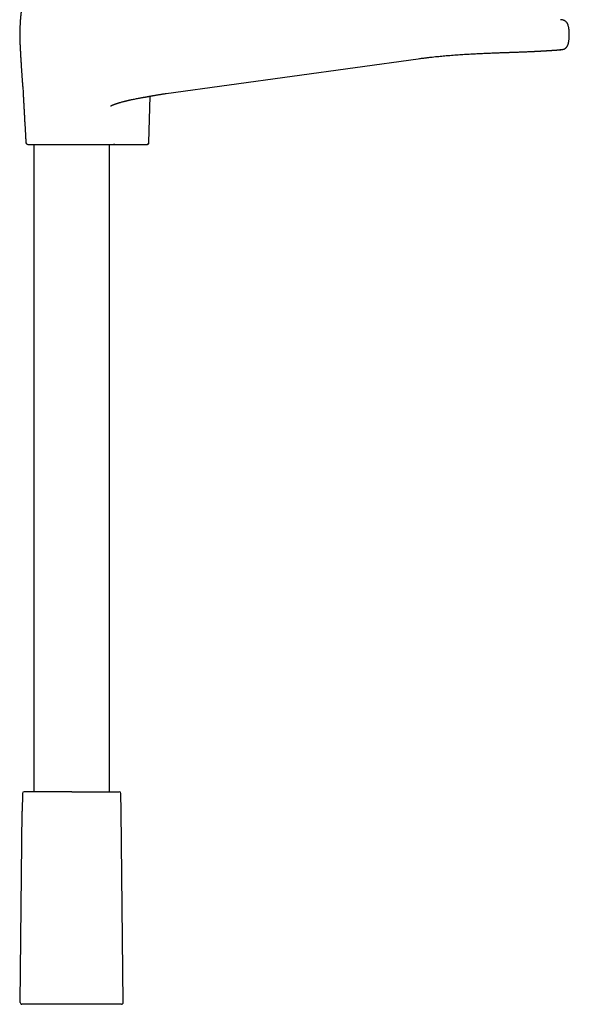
# Model space of a CAD drawing. Header units: millimetres. Extents: x 8 to 891, y 12 to 2057.
# Tile 7 of 15: x 520 to 680, y 1089 to 1376. Entities that reach past the tile are written whole.
import ezdxf

# ---------------------------------------------------------------- set-up
doc = ezdxf.new("R2010")
doc.units = ezdxf.units.MM

msp = doc.modelspace()

# ---------------------------------------------------------------- linework, layer by layer
at = {"color": 7, "linetype": 'Continuous', "lineweight": 30}
for p, q in [((636.1, 1365.06), (636.1, 1365.06)), ((520.89, 1356.22), (520.89, 1356.21)), ((557.62, 1340.58), (557.92, 1354.14)), ((562.6, 1354.91), (562.6, 1354.91)), ((524.1, 1340.09), (524.1, 1151.28)), ((546.1, 1151.28), (546.1, 1340.09)), ((547.68, 1340.09), (556.7, 1340.09)), ((556.7, 1340.09), (556.73, 1340.09)), ((556.71, 1340.09), (556.9, 1340.09)), ((520.74, 1150.78), (520.69, 1145.58)), ((549.51, 1145.58), (549.46, 1150.78)), ((520.11, 1089.8), (520.69, 1145.58)), ((550.09, 1089.8), (549.51, 1145.58))]:
    msp.add_line(p, q, dxfattribs=at)
at = {"color": 7, "linetype": 'Continuous', "lineweight": 30, "flags": 128}
msp.add_lwpolyline([(562.6, 1354.91), (599.35, 1359.98), (636.1, 1365.06)], dxfattribs=at)
at = {"color": 7, "linetype": 'Continuous', "lineweight": 30}
for centre, start, end in [((522.27, 1340.59), 183.8822, 270), ((521.24, 1150.78), 90, 179.4), ((548.96, 1150.78), 0.6, 90), ((520.61, 1089.79), 179.4, 270), ((549.59, 1089.79), 270, 0.6)]:
    msp.add_arc(centre, 0.5, start, end, dxfattribs=at)
for points, knots in [([(520.54, 1380.72), (520.54, 1380.68), (520.54, 1380.59), (520.53, 1380.47), (520.52, 1380.34), (520.51, 1380.22), (520.5, 1380.11), (520.5, 1380.02), (520.49, 1379.94), (520.48, 1379.88), (520.48, 1379.82), (520.47, 1379.77), (520.47, 1379.73), (520.47, 1379.69), (520.46, 1379.66), (520.46, 1379.64), (520.46, 1379.62), (520.46, 1379.61), (520.46, 1379.59), (520.45, 1379.57), (520.45, 1379.54), (520.45, 1379.51), (520.44, 1379.46), (520.44, 1379.41), (520.43, 1379.35), (520.42, 1379.29), (520.42, 1379.23), (520.41, 1379.17), (520.4, 1379.11), (520.39, 1379.05), (520.39, 1378.99), (520.38, 1378.94), (520.38, 1378.9), (520.37, 1378.87), (520.37, 1378.84), (520.37, 1378.8), (520.36, 1378.75), (520.35, 1378.71), (520.35, 1378.65), (520.34, 1378.6), (520.34, 1378.55), (520.33, 1378.5), (520.32, 1378.45), (520.31, 1378.38), (520.3, 1378.29), (520.29, 1378.21), (520.29, 1378.15), (520.28, 1378.1), (520.28, 1378.05), (520.27, 1378), (520.26, 1377.95), (520.26, 1377.89), (520.25, 1377.83), (520.25, 1377.77), (520.24, 1377.7), (520.23, 1377.62), (520.22, 1377.54), (520.21, 1377.45), (520.2, 1377.33), (520.19, 1377.16), (520.17, 1376.95), (520.15, 1376.72), (520.13, 1376.48), (520.12, 1376.22), (520.1, 1375.94), (520.08, 1375.64), (520.06, 1375.31), (520.04, 1374.98), (520.03, 1374.64), (520.01, 1374.32), (520, 1374.02), (519.99, 1373.75), (519.98, 1373.51), (519.97, 1373.29), (519.97, 1373.14), (519.97, 1373.03), (519.96, 1372.95), (519.96, 1372.89), (519.96, 1372.83), (519.96, 1372.75), (519.96, 1372.65), (519.95, 1372.53), (519.95, 1372.4), (519.95, 1372.25), (519.95, 1372.14), (519.95, 1372.09)], [0, 0, 0, 0, 0.021609, 0.050204, 0.077807, 0.104078, 0.12872, 0.151482, 0.167907, 0.18295, 0.196535, 0.208598, 0.219084, 0.227949, 0.234229, 0.239274, 0.243071, 0.246542, 0.250426, 0.254725, 0.259443, 0.269193, 0.280388, 0.293055, 0.306803, 0.321426, 0.336008, 0.350528, 0.364978, 0.379081, 0.392153, 0.403603, 0.413407, 0.419563, 0.426807, 0.435202, 0.444755, 0.455474, 0.466817, 0.479115, 0.490143, 0.499892, 0.508432, 0.525041, 0.542561, 0.560234, 0.568627, 0.577266, 0.586186, 0.595386, 0.605085, 0.613125, 0.622279, 0.631992, 0.640729, 0.648485, 0.655387, 0.66162, 0.667445, 0.679129, 0.69126, 0.70403, 0.717629, 0.732245, 0.748055, 0.765208, 0.783819, 0.803911, 0.823791, 0.842439, 0.859699, 0.875461, 0.889656, 0.902241, 0.913196, 0.918062, 0.922541, 0.926146, 0.930932, 0.936953, 0.945844, 0.956573, 0.969155, 0.98361, 1, 1, 1, 1]), ([(680.1, 1372.09), (680.1, 1372.17), (680.1, 1372.35), (680.09, 1372.62), (680.08, 1372.91), (680.05, 1373.22), (680.02, 1373.54), (679.98, 1373.86), (679.92, 1374.18), (679.85, 1374.49), (679.77, 1374.76), (679.69, 1375), (679.6, 1375.21), (679.5, 1375.4), (679.39, 1375.58), (679.27, 1375.73), (679.13, 1375.87), (678.99, 1375.99), (678.83, 1376.1), (678.65, 1376.2), (678.42, 1376.3), (678.16, 1376.37), (677.9, 1376.42), (677.68, 1376.44), (677.55, 1376.44), (677.5, 1376.44)], [0, 0, 0, 0, 0.043201, 0.090944, 0.142309, 0.196393, 0.252311, 0.308186, 0.364225, 0.419696, 0.473937, 0.513859, 0.55255, 0.589876, 0.625782, 0.660351, 0.693863, 0.726608, 0.758817, 0.790665, 0.837976, 0.884885, 0.931322, 0.977031, 1, 1, 1, 1]), ([(519.95, 1372.09), (519.95, 1371.98), (519.95, 1371.79), (519.95, 1371.5), (519.96, 1371.23), (519.96, 1370.99), (519.97, 1370.77), (519.97, 1370.58), (519.98, 1370.41), (519.98, 1370.27), (519.99, 1370.14), (519.99, 1370.04), (520, 1369.95), (520, 1369.9), (520, 1369.85), (520, 1369.8), (520, 1369.73), (520.01, 1369.66), (520.01, 1369.57), (520.02, 1369.47), (520.02, 1369.33), (520.03, 1369.17), (520.04, 1368.97), (520.05, 1368.76), (520.06, 1368.44), (520.09, 1368.02), (520.11, 1367.48), (520.15, 1366.9), (520.18, 1366.29), (520.22, 1365.64), (520.26, 1365.01), (520.29, 1364.4), (520.33, 1363.83), (520.36, 1363.26), (520.4, 1362.71), (520.43, 1362.19), (520.46, 1361.7), (520.49, 1361.25), (520.52, 1360.82), (520.55, 1360.42), (520.57, 1360.06), (520.59, 1359.72), (520.62, 1359.41), (520.64, 1359.14), (520.65, 1358.88), (520.67, 1358.63), (520.69, 1358.37), (520.71, 1358.13), (520.73, 1357.91), (520.74, 1357.71), (520.76, 1357.55), (520.77, 1357.42), (520.78, 1357.32), (520.79, 1357.23), (520.79, 1357.15), (520.8, 1357.08), (520.8, 1357.02), (520.81, 1356.94), (520.82, 1356.86), (520.83, 1356.76), (520.84, 1356.68), (520.85, 1356.6), (520.85, 1356.53), (520.86, 1356.46), (520.87, 1356.4), (520.87, 1356.34), (520.88, 1356.27), (520.89, 1356.2), (520.89, 1356.17), (520.9, 1356.16)], [0, 0, 0, 0, 0.020954, 0.040339, 0.058153, 0.074391, 0.089047, 0.101897, 0.113213, 0.12299, 0.131227, 0.138714, 0.144207, 0.147706, 0.150386, 0.153365, 0.157073, 0.161521, 0.166714, 0.17266, 0.179361, 0.189816, 0.201482, 0.213614, 0.22616, 0.254856, 0.285555, 0.318267, 0.352976, 0.389639, 0.428172, 0.459683, 0.492197, 0.524827, 0.555796, 0.585026, 0.612511, 0.638259, 0.662286, 0.684622, 0.705304, 0.724377, 0.741895, 0.75704, 0.771247, 0.785749, 0.800606, 0.815763, 0.826789, 0.837861, 0.84891, 0.8545, 0.860172, 0.865926, 0.870335, 0.874916, 0.87973, 0.884671, 0.892793, 0.901394, 0.91086, 0.920302, 0.928392, 0.937564, 0.946671, 0.956986, 0.968638, 0.996408, 1, 1, 1, 1]), ([(677.67, 1367.7), (677.71, 1367.7), (677.77, 1367.7), (677.88, 1367.72), (677.98, 1367.73), (678.08, 1367.75), (678.19, 1367.77), (678.28, 1367.8), (678.37, 1367.82), (678.46, 1367.85), (678.57, 1367.88), (678.68, 1367.93), (678.78, 1367.98), (678.89, 1368.04), (679.01, 1368.12), (679.13, 1368.22), (679.25, 1368.33), (679.35, 1368.45), (679.43, 1368.57), (679.49, 1368.65), (679.53, 1368.73), (679.58, 1368.82), (679.63, 1368.93), (679.69, 1369.07), (679.75, 1369.23), (679.8, 1369.41), (679.86, 1369.63), (679.92, 1369.89), (679.97, 1370.18), (680.01, 1370.51), (680.04, 1370.86), (680.07, 1371.24), (680.09, 1371.66), (680.09, 1371.94), (680.09, 1372.09)], [0, 0, 0, 0, 0.033456, 0.064087, 0.092015, 0.117414, 0.14052, 0.161655, 0.176474, 0.19064, 0.211189, 0.230954, 0.249716, 0.267499, 0.296656, 0.322633, 0.345439, 0.37562, 0.401895, 0.413627, 0.427392, 0.444782, 0.465771, 0.49037, 0.518602, 0.55048, 0.585978, 0.630936, 0.680617, 0.735054, 0.79423, 0.858109, 0.926696, 1, 1, 1, 1]), ([(636.1, 1365.06), (636.31, 1365.08), (636.86, 1365.16), (637.73, 1365.27), (638.72, 1365.39), (639.7, 1365.51), (640.65, 1365.61), (641.58, 1365.71), (642.49, 1365.8), (643.38, 1365.88), (644.31, 1365.96), (645.28, 1366.05), (646.27, 1366.12), (647.24, 1366.2), (648.18, 1366.26), (649.1, 1366.32), (650.02, 1366.38), (650.94, 1366.43), (651.85, 1366.48), (652.73, 1366.53), (653.58, 1366.57), (654.4, 1366.61), (655.19, 1366.65), (655.98, 1366.68), (656.75, 1366.71), (657.52, 1366.74), (658.25, 1366.77), (658.95, 1366.79), (659.62, 1366.82), (660.27, 1366.84), (660.88, 1366.86), (661.46, 1366.88), (662.01, 1366.9), (662.53, 1366.92), (663.02, 1366.93), (663.56, 1366.95), (664.14, 1366.97), (664.75, 1366.99), (665.34, 1367.02), (665.94, 1367.04), (666.55, 1367.06), (667.16, 1367.09), (667.75, 1367.11), (668.31, 1367.14), (668.84, 1367.16), (669.28, 1367.18), (669.64, 1367.2), (669.91, 1367.21), (670.17, 1367.23), (670.41, 1367.24), (670.62, 1367.25), (670.82, 1367.26), (671, 1367.27), (671.15, 1367.28), (671.3, 1367.28), (671.39, 1367.29), (671.45, 1367.29), (671.48, 1367.29), (671.52, 1367.3), (671.56, 1367.3), (671.62, 1367.3), (671.69, 1367.31), (671.77, 1367.31), (671.86, 1367.32), (671.99, 1367.32), (672.14, 1367.33), (672.31, 1367.34), (672.48, 1367.35), (672.63, 1367.36), (672.78, 1367.37), (672.92, 1367.37), (673.04, 1367.38), (673.18, 1367.39), (673.33, 1367.4), (673.48, 1367.41), (673.62, 1367.42), (673.73, 1367.42), (673.82, 1367.43), (673.89, 1367.43), (673.96, 1367.44), (674.02, 1367.44), (674.08, 1367.44), (674.15, 1367.45), (674.23, 1367.45), (674.33, 1367.46), (674.43, 1367.47), (674.57, 1367.47), (674.73, 1367.49), (674.92, 1367.5), (675.1, 1367.51), (675.27, 1367.52), (675.44, 1367.53), (675.59, 1367.54), (675.73, 1367.55), (675.86, 1367.56), (675.99, 1367.57), (676.11, 1367.58), (676.23, 1367.59), (676.33, 1367.59), (676.42, 1367.6), (676.49, 1367.61), (676.56, 1367.61), (676.63, 1367.62), (676.7, 1367.62), (676.77, 1367.63), (676.84, 1367.63), (676.91, 1367.64), (676.96, 1367.64), (677.01, 1367.64), (677.06, 1367.65), (677.11, 1367.65), (677.19, 1367.66), (677.25, 1367.66), (677.3, 1367.67), (677.32, 1367.67), (677.35, 1367.67), (677.38, 1367.67), (677.41, 1367.68), (677.45, 1367.68), (677.49, 1367.68), (677.53, 1367.68), (677.57, 1367.69), (677.6, 1367.69), (677.64, 1367.69), (677.66, 1367.69), (677.67, 1367.7)], [0, 0, 0, 0, 0.010074, 0.026074, 0.041835, 0.057358, 0.072645, 0.087428, 0.101984, 0.116313, 0.130416, 0.146909, 0.163082, 0.178934, 0.194467, 0.209681, 0.224575, 0.24046, 0.255965, 0.271093, 0.285842, 0.300212, 0.314204, 0.327818, 0.342355, 0.356432, 0.370051, 0.38321, 0.395909, 0.408367, 0.420347, 0.43185, 0.442876, 0.453425, 0.463544, 0.473492, 0.486957, 0.500174, 0.513144, 0.525867, 0.54069, 0.555165, 0.56929, 0.583067, 0.596495, 0.609575, 0.617395, 0.624934, 0.631979, 0.63853, 0.644586, 0.650148, 0.655214, 0.659901, 0.664066, 0.667714, 0.668594, 0.66944, 0.670378, 0.67171, 0.67345, 0.675556, 0.678055, 0.680948, 0.684234, 0.689671, 0.695258, 0.700599, 0.705694, 0.710542, 0.715145, 0.719502, 0.723612, 0.729574, 0.734927, 0.739768, 0.744274, 0.747096, 0.749771, 0.7523, 0.754682, 0.756951, 0.759447, 0.762796, 0.766588, 0.770821, 0.775438, 0.783238, 0.791183, 0.799273, 0.807489, 0.815459, 0.822902, 0.829964, 0.836688, 0.843426, 0.850254, 0.857086, 0.863521, 0.869521, 0.873436, 0.877705, 0.882328, 0.887305, 0.89262, 0.89808, 0.903103, 0.907689, 0.911837, 0.915547, 0.919081, 0.927587, 0.936341, 0.938888, 0.941677, 0.944947, 0.948698, 0.952929, 0.957642, 0.962835, 0.969103, 0.975953, 0.983386, 0.991401, 1, 1, 1, 1]), ([(677.72, 1367.7), (677.65, 1367.7), (677.54, 1367.69), (677.43, 1367.69), (677.39, 1367.69)], [0, 0, 0, 0, 0.657203, 1, 1, 1, 1]), ([(520.89, 1356.29), (520.89, 1356.29), (520.89, 1356.29), (520.89, 1356.29), (520.89, 1356.29), (520.89, 1356.28), (520.89, 1356.27), (520.89, 1356.26), (520.89, 1356.25), (520.89, 1356.25)], [0, 0, 0, 0, 0.0538588, 0.1649839, 0.2955614, 0.4446536, 0.6111284, 0.7936463, 1, 1, 1, 1]), ([(520.89, 1356.22), (520.91, 1355.91), (520.94, 1355.2), (521, 1354.09), (521.06, 1352.9), (521.12, 1351.71), (521.19, 1350.54), (521.25, 1349.38), (521.31, 1348.24), (521.37, 1347.13), (521.43, 1346.09), (521.49, 1345.13), (521.54, 1344.24), (521.59, 1343.38), (521.63, 1342.61), (521.68, 1341.94), (521.72, 1341.35), (521.75, 1340.89), (521.76, 1340.63), (521.77, 1340.55)], [0, 0, 0, 0, 0.059328, 0.135913, 0.212283, 0.288148, 0.363217, 0.437202, 0.509813, 0.580759, 0.64975, 0.708617, 0.765548, 0.820347, 0.872816, 0.912278, 0.950085, 0.98614, 1, 1, 1, 1]), ([(546.46, 1351.26), (546.46, 1351.26), (546.46, 1351.26), (546.46, 1351.27), (546.49, 1351.28), (546.52, 1351.3), (546.56, 1351.33), (546.6, 1351.35), (546.65, 1351.37), (546.69, 1351.4), (546.73, 1351.42), (546.78, 1351.44), (546.83, 1351.46), (546.89, 1351.49), (546.95, 1351.52), (547.03, 1351.55), (547.11, 1351.59), (547.2, 1351.62), (547.3, 1351.66), (547.39, 1351.7), (547.49, 1351.74), (547.6, 1351.78), (547.72, 1351.82), (547.84, 1351.87), (547.96, 1351.91), (548.09, 1351.95), (548.21, 1351.99), (548.3, 1352.02), (548.37, 1352.05), (548.44, 1352.07), (548.52, 1352.09), (548.63, 1352.13), (548.75, 1352.17), (548.89, 1352.21), (549.03, 1352.25), (549.17, 1352.29), (549.39, 1352.36), (549.7, 1352.44), (550.02, 1352.53), (550.25, 1352.59), (550.38, 1352.63), (550.5, 1352.65), (550.59, 1352.68), (550.66, 1352.69), (550.71, 1352.71), (550.77, 1352.72), (550.85, 1352.74), (550.93, 1352.76), (551.04, 1352.79), (551.16, 1352.82), (551.31, 1352.85), (551.49, 1352.9), (551.7, 1352.95), (551.95, 1353), (552.22, 1353.06), (552.61, 1353.14), (553.1, 1353.25), (553.69, 1353.37), (554.27, 1353.48), (554.81, 1353.58), (555.27, 1353.66), (555.63, 1353.73), (555.91, 1353.78), (556.17, 1353.83), (556.43, 1353.87), (556.69, 1353.92), (556.93, 1353.96), (557.14, 1354), (557.33, 1354.04), (557.49, 1354.06), (557.61, 1354.09), (557.69, 1354.1), (557.74, 1354.11), (557.77, 1354.11), (557.8, 1354.12), (557.86, 1354.13), (557.95, 1354.15), (558.08, 1354.17), (558.24, 1354.2), (558.43, 1354.23), (558.66, 1354.27), (558.92, 1354.32), (559.22, 1354.37), (559.55, 1354.43), (559.91, 1354.49), (560.3, 1354.56), (560.73, 1354.63), (561.19, 1354.7), (561.68, 1354.78), (562.15, 1354.85), (562.46, 1354.89), (562.6, 1354.91)], [0, 0, 0, 0, 0.00176, 0.010077, 0.018033, 0.026782, 0.032694, 0.038926, 0.044931, 0.04932, 0.053289, 0.057855, 0.06233, 0.067176, 0.073694, 0.078211, 0.085714, 0.09171, 0.098902, 0.105487, 0.111848, 0.11945, 0.126864, 0.135626, 0.143783, 0.15188, 0.160236, 0.165605, 0.169643, 0.173311, 0.177971, 0.18484, 0.193127, 0.201781, 0.210329, 0.218764, 0.227078, 0.251339, 0.275072, 0.284252, 0.292551, 0.299496, 0.304999, 0.30884, 0.311459, 0.31495, 0.319329, 0.3246, 0.330766, 0.33783, 0.345799, 0.357109, 0.369875, 0.384118, 0.399865, 0.417147, 0.452649, 0.487125, 0.520333, 0.552183, 0.582614, 0.599053, 0.615021, 0.630512, 0.645519, 0.660034, 0.674052, 0.686913, 0.69779, 0.706751, 0.713789, 0.718901, 0.720733, 0.722083, 0.723794, 0.726591, 0.732011, 0.739364, 0.748653, 0.759877, 0.773035, 0.788124, 0.805137, 0.824062, 0.844881, 0.86757, 0.892102, 0.918443, 0.946561, 0.976432, 1, 1, 1, 1]), ([(522.27, 1340.09), (522.27, 1340.09), (522.27, 1340.09), (522.29, 1340.09), (522.33, 1340.09), (522.4, 1340.09), (522.48, 1340.09), (522.59, 1340.09), (522.71, 1340.09), (522.84, 1340.09), (522.99, 1340.09), (523.15, 1340.09), (523.33, 1340.09), (523.53, 1340.09), (523.74, 1340.09), (523.98, 1340.09), (524.26, 1340.09), (524.57, 1340.09), (524.9, 1340.09), (525.26, 1340.09), (525.63, 1340.09), (526.05, 1340.09), (526.52, 1340.09), (527.03, 1340.09), (527.57, 1340.09), (528.13, 1340.09), (528.67, 1340.09), (529.19, 1340.09), (529.69, 1340.09), (530.19, 1340.09), (530.69, 1340.09), (531.21, 1340.09), (531.7, 1340.09), (532.17, 1340.09), (532.6, 1340.09), (533.04, 1340.09), (533.47, 1340.09), (533.91, 1340.09), (534.36, 1340.09), (534.83, 1340.09), (535.34, 1340.09), (535.87, 1340.09), (536.41, 1340.09), (536.94, 1340.09), (537.47, 1340.09), (538, 1340.09), (538.54, 1340.09), (539.08, 1340.09), (539.61, 1340.09), (540.13, 1340.09), (540.64, 1340.09), (541.18, 1340.09), (541.74, 1340.09), (542.31, 1340.09), (542.87, 1340.09), (543.4, 1340.09), (543.88, 1340.09), (544.3, 1340.09), (544.68, 1340.09), (545.04, 1340.09), (545.38, 1340.09), (545.71, 1340.09), (545.99, 1340.09), (546.24, 1340.09), (546.46, 1340.09), (546.66, 1340.09), (546.85, 1340.09), (547.02, 1340.09), (547.18, 1340.09), (547.28, 1340.09), (547.32, 1340.09)], [0, 0, 0, 0, 0.0082532, 0.0225199, 0.0367387, 0.0509326, 0.065125, 0.0793389, 0.0935976, 0.1065437, 0.1194454, 0.13232, 0.1451847, 0.1580569, 0.1709539, 0.1838929, 0.1995237, 0.215092, 0.2306281, 0.2461627, 0.2617262, 0.277349, 0.2960968, 0.3147633, 0.3334012, 0.3520631, 0.3708017, 0.3859004, 0.4009426, 0.4159557, 0.4309672, 0.4460046, 0.4610952, 0.4733275, 0.4855222, 0.4976937, 0.5098568, 0.522026, 0.5342159, 0.5464411, 0.5612595, 0.5760243, 0.5907616, 0.6054973, 0.6202575, 0.635068, 0.6505773, 0.6660255, 0.6814423, 0.6968575, 0.712301, 0.7278024, 0.7466238, 0.7653631, 0.7840733, 0.8028079, 0.8216201, 0.8369508, 0.8522225, 0.8674637, 0.8827032, 0.89797, 0.9132925, 0.9257194, 0.9381074, 0.9504719, 0.962828, 0.9751912, 0.9875768, 1, 1, 1, 1]), ([(546.1, 1340.09), (546.11, 1340.09), (546.15, 1340.09), (546.24, 1340.09), (546.37, 1340.09), (546.53, 1340.09), (546.71, 1340.09), (546.9, 1340.09), (547.08, 1340.09), (547.28, 1340.09), (547.5, 1340.09), (547.73, 1340.09), (547.97, 1340.09), (548.23, 1340.09), (548.47, 1340.09), (548.69, 1340.09), (548.88, 1340.09), (549.07, 1340.09), (549.27, 1340.09), (549.48, 1340.09), (549.69, 1340.09), (549.9, 1340.09), (550.04, 1340.09), (550.12, 1340.09), (550.12, 1340.09)], [0, 0, 0, 0, 0.0324966, 0.106681, 0.1807121, 0.2548396, 0.329346, 0.3856092, 0.4418959, 0.4977508, 0.5527518, 0.6065229, 0.6587513, 0.7092107, 0.7577935, 0.7891664, 0.81979, 0.8497796, 0.8793069, 0.9086046, 0.9379691, 0.967753, 0.9982833, 1, 1, 1, 1]), ([(547.68, 1340.09), (547.64, 1340.09), (547.56, 1340.09), (547.46, 1340.09), (547.38, 1340.09), (547.34, 1340.09), (547.32, 1340.09)], [0, 0, 0, 0, 0.251873, 0.500271, 0.748532, 1, 1, 1, 1]), ([(556.73, 1340.09), (556.78, 1340.09), (556.89, 1340.09), (557.01, 1340.09), (557.11, 1340.09), (557.14, 1340.09), (557.15, 1340.09)], [0, 0, 0, 0, 0.241086, 0.494087, 0.746974, 1, 1, 1, 1]), ([(556.98, 1340.09), (557.01, 1340.09), (557.06, 1340.09), (557.13, 1340.09), (557.18, 1340.1), (557.22, 1340.1), (557.24, 1340.1), (557.23, 1340.1), (557.23, 1340.1)], [0, 0, 0, 0, 0.162048, 0.343685, 0.526999, 0.711982, 0.898636, 1, 1, 1, 1]), ([(557.2, 1340.1), (557.23, 1340.1), (557.29, 1340.12), (557.37, 1340.15), (557.44, 1340.2), (557.51, 1340.27), (557.56, 1340.34), (557.59, 1340.42), (557.62, 1340.5), (557.62, 1340.56), (557.62, 1340.58)], [0, 0, 0, 0, 0.125336, 0.254127, 0.384718, 0.5152, 0.643607, 0.768122, 0.887262, 1, 1, 1, 1]), ([(535.1, 1151.28), (534.94, 1151.28), (534.63, 1151.28), (534.15, 1151.28), (533.68, 1151.28), (533.21, 1151.28), (532.74, 1151.28), (532.23, 1151.28), (531.68, 1151.28), (531.12, 1151.28), (530.55, 1151.28), (530.01, 1151.28), (529.48, 1151.28), (528.97, 1151.28), (528.48, 1151.28), (527.99, 1151.28), (527.51, 1151.28), (527.04, 1151.28), (526.58, 1151.28), (526.14, 1151.28), (525.71, 1151.28), (525.27, 1151.28), (524.81, 1151.28), (524.34, 1151.28), (523.9, 1151.28), (523.53, 1151.28), (523.2, 1151.28), (522.92, 1151.28), (522.67, 1151.28), (522.43, 1151.28), (522.22, 1151.28), (522.04, 1151.28), (521.88, 1151.28), (521.74, 1151.28), (521.61, 1151.28), (521.51, 1151.28), (521.4, 1151.28), (521.32, 1151.28), (521.26, 1151.28), (521.25, 1151.28), (521.24, 1151.28)], [0, 0, 0, 0, 0.02178, 0.043516, 0.065233, 0.086956, 0.108711, 0.131349, 0.158519, 0.185648, 0.212786, 0.239983, 0.265761, 0.291472, 0.317158, 0.342862, 0.368624, 0.394953, 0.421211, 0.447442, 0.473692, 0.500005, 0.532902, 0.565705, 0.598502, 0.631381, 0.657159, 0.68287, 0.708556, 0.734259, 0.760022, 0.783118, 0.80616, 0.829178, 0.852202, 0.875263, 0.897525, 0.931688, 0.965813, 1, 1, 1, 1]), ([(535.1, 1151.28), (535.26, 1151.28), (535.57, 1151.28), (536.05, 1151.28), (536.52, 1151.28), (536.99, 1151.28), (537.46, 1151.28), (537.91, 1151.28), (538.32, 1151.28), (538.71, 1151.28), (539.08, 1151.28), (539.46, 1151.28), (539.83, 1151.28), (540.25, 1151.28), (540.72, 1151.28), (541.23, 1151.28), (541.72, 1151.28), (542.21, 1151.28), (542.73, 1151.28), (543.27, 1151.28), (543.84, 1151.28), (544.38, 1151.28), (544.87, 1151.28), (545.3, 1151.28), (545.68, 1151.28), (546.04, 1151.28), (546.38, 1151.28), (546.68, 1151.28), (546.95, 1151.28), (547.18, 1151.28), (547.41, 1151.28), (547.61, 1151.28), (547.81, 1151.28), (547.99, 1151.28), (548.16, 1151.28), (548.32, 1151.28), (548.46, 1151.28), (548.59, 1151.28), (548.69, 1151.28), (548.8, 1151.28), (548.88, 1151.28), (548.94, 1151.28), (548.95, 1151.28), (548.96, 1151.28)], [0, 0, 0, 0, 0.0217725, 0.0435041, 0.0652201, 0.0869459, 0.1087071, 0.1313373, 0.1494497, 0.1675407, 0.1856251, 0.2037176, 0.2218329, 0.2399856, 0.2657482, 0.2914513, 0.3171373, 0.3428482, 0.3686262, 0.4015045, 0.4343012, 0.467104, 0.5000008, 0.5263138, 0.5525634, 0.5787944, 0.6050519, 0.6313807, 0.6528552, 0.6742836, 0.6956902, 0.7170996, 0.738536, 0.7600239, 0.7831052, 0.806139, 0.8291555, 0.8521852, 0.8752583, 0.897515, 0.9316646, 0.9657933, 1, 1, 1, 1]), ([(549.59, 1089.29), (549.59, 1089.29), (549.59, 1089.29), (549.58, 1089.29), (549.57, 1089.29), (549.54, 1089.29), (549.51, 1089.29), (549.48, 1089.29), (549.44, 1089.29), (549.39, 1089.29), (549.35, 1089.29), (549.3, 1089.29), (549.25, 1089.29), (549.2, 1089.29), (549.14, 1089.29), (549.08, 1089.29), (549, 1089.29), (548.9, 1089.29), (548.78, 1089.29), (548.64, 1089.29), (548.49, 1089.29), (548.34, 1089.29), (548.17, 1089.29), (547.99, 1089.29), (547.82, 1089.29), (547.65, 1089.29), (547.47, 1089.29), (547.29, 1089.29), (547.1, 1089.29), (546.9, 1089.29), (546.67, 1089.29), (546.39, 1089.29), (546.08, 1089.29), (545.74, 1089.29), (545.39, 1089.29), (545.02, 1089.29), (544.63, 1089.29), (544.22, 1089.29), (543.79, 1089.29), (543.35, 1089.29), (542.89, 1089.29), (542.41, 1089.29), (541.88, 1089.29), (541.31, 1089.29), (540.67, 1089.29), (540.02, 1089.29), (539.35, 1089.29), (538.67, 1089.29), (537.97, 1089.29), (537.26, 1089.29), (536.54, 1089.29), (535.82, 1089.29), (535.14, 1089.29), (534.5, 1089.29), (533.9, 1089.29), (533.3, 1089.29), (532.7, 1089.29), (532.11, 1089.29), (531.53, 1089.29), (530.96, 1089.29), (530.4, 1089.29), (529.85, 1089.29), (529.31, 1089.29), (528.79, 1089.29), (528.28, 1089.29), (527.79, 1089.29), (527.31, 1089.29), (526.85, 1089.29), (526.41, 1089.29), (525.98, 1089.29), (525.61, 1089.29), (525.28, 1089.29), (525, 1089.29), (524.72, 1089.29), (524.46, 1089.29), (524.21, 1089.29), (523.96, 1089.29), (523.73, 1089.29), (523.5, 1089.29), (523.28, 1089.29), (523.06, 1089.29), (522.85, 1089.29), (522.65, 1089.29), (522.45, 1089.29), (522.27, 1089.29), (522.1, 1089.29), (521.95, 1089.29), (521.83, 1089.29), (521.73, 1089.29), (521.62, 1089.29), (521.53, 1089.29), (521.43, 1089.29), (521.35, 1089.29), (521.26, 1089.29), (521.18, 1089.29), (521.09, 1089.29), (521, 1089.29), (520.93, 1089.29), (520.86, 1089.29), (520.8, 1089.29), (520.75, 1089.29), (520.69, 1089.29), (520.65, 1089.29), (520.61, 1089.29), (520.61, 1089.29), (520.61, 1089.29)], [0, 0, 0, 0, 0.006785, 0.013564, 0.02034, 0.027117, 0.033896, 0.040682, 0.04814, 0.053415, 0.058687, 0.063958, 0.069228, 0.0745, 0.079775, 0.085054, 0.090338, 0.098995, 0.10764, 0.116279, 0.124918, 0.133563, 0.142222, 0.151656, 0.159256, 0.166848, 0.174437, 0.182026, 0.18962, 0.197223, 0.20484, 0.215702, 0.226573, 0.237465, 0.248851, 0.260227, 0.271607, 0.283446, 0.295302, 0.307191, 0.319492, 0.331772, 0.344048, 0.3592, 0.374392, 0.389798, 0.405328, 0.420836, 0.436568, 0.452346, 0.468236, 0.484132, 0.499998, 0.513208, 0.526445, 0.539732, 0.552907, 0.566043, 0.579162, 0.592075, 0.605009, 0.617986, 0.630668, 0.643316, 0.655952, 0.668218, 0.680498, 0.692809, 0.704688, 0.716543, 0.728393, 0.736921, 0.74545, 0.753986, 0.762536, 0.770699, 0.778854, 0.787006, 0.795161, 0.803637, 0.812099, 0.820552, 0.829002, 0.837456, 0.84592, 0.854399, 0.862106, 0.868052, 0.873994, 0.879933, 0.885871, 0.891812, 0.897756, 0.903706, 0.909664, 0.917343, 0.925013, 0.932679, 0.940346, 0.948018, 0.955699, 0.962711, 0.975138, 0.987561, 1, 1, 1, 1])]:
    msp.add_open_spline(points, degree=3, knots=knots, dxfattribs=at)

doc.saveas('drawing.dxf')
